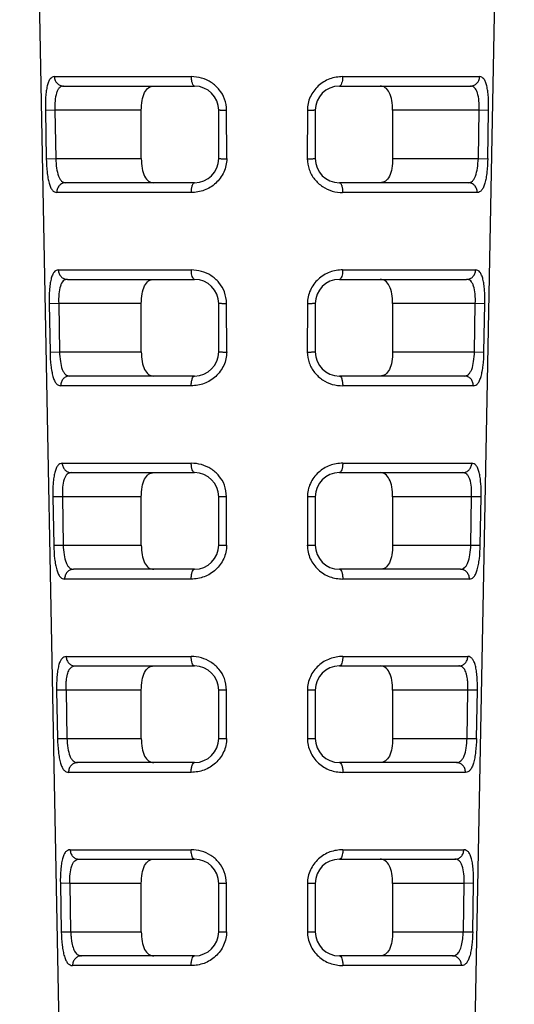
# Model space of a CAD drawing. Header units: millimetres. Extents: x 176 to 472, y 345 to 631.
# Tile 12 of 22: x 348 to 359, y 390 to 410. Entities that reach past the tile are written whole.
import ezdxf

# ---------------------------------------------------------------- set-up
doc = ezdxf.new("R2010")
doc.units = ezdxf.units.MM
doc.header["$LTSCALE"] = 32.67
doc.layers.add('00_COMPONENTS', color=7, linetype='CONTINUOUS')

msp = doc.modelspace()

# ---------------------------------------------------------------- linework, layer by layer
at = {"layer": '00_COMPONENTS', "color": 7}
for p, q in [((348.326, 432.017), (349.216, 385.292)), ((357.685, 385.292), (358.575, 432.017)), ((349.233, 408.811), (351.95, 408.811)), ((354.95, 408.811), (357.668, 408.811)), ((349.057, 408.311), (349.072, 407.311)), ((350.846, 407.311), (350.846, 408.311)), ((352.45, 407.311), (352.45, 408.311)), ((354.45, 408.311), (354.45, 407.311)), ((356.054, 408.311), (356.054, 407.311)), ((357.829, 407.311), (357.843, 408.311)), ((351.95, 406.811), (349.281, 406.811)), ((357.619, 406.811), (354.95, 406.811)), ((349.314, 404.811), (351.95, 404.811)), ((354.95, 404.811), (357.587, 404.811)), ((349.135, 404.311), (349.149, 403.311)), ((350.846, 403.311), (350.846, 404.311)), ((352.45, 403.311), (352.45, 404.311)), ((354.45, 404.311), (354.45, 403.311)), ((356.054, 404.311), (356.054, 403.311)), ((357.751, 403.311), (357.766, 404.311)), ((351.95, 402.811), (349.362, 402.811)), ((357.538, 402.811), (354.95, 402.811)), ((349.395, 400.811), (351.95, 400.811)), ((354.95, 400.811), (357.506, 400.811)), ((349.212, 400.311), (349.227, 399.311)), ((350.846, 399.311), (350.846, 400.311)), ((352.45, 399.311), (352.45, 400.311)), ((354.45, 400.311), (354.45, 399.311)), ((356.054, 400.311), (356.054, 399.311)), ((357.674, 399.311), (357.688, 400.311)), ((351.95, 398.811), (349.444, 398.811)), ((357.457, 398.811), (354.95, 398.811)), ((349.476, 396.811), (351.95, 396.811)), ((354.95, 396.811), (357.424, 396.811)), ((349.29, 396.311), (349.305, 395.311)), ((350.846, 395.311), (350.846, 396.311)), ((352.45, 395.311), (352.45, 396.311)), ((354.45, 396.311), (354.45, 395.311)), ((356.054, 396.311), (356.054, 395.311)), ((357.596, 395.311), (357.611, 396.311)), ((351.95, 394.811), (349.525, 394.811)), ((357.375, 394.811), (354.95, 394.811)), ((349.558, 392.811), (351.95, 392.811)), ((354.95, 392.811), (357.343, 392.811)), ((349.368, 392.311), (349.382, 391.311)), ((350.846, 391.311), (350.846, 392.311)), ((352.45, 391.311), (352.45, 392.311)), ((354.45, 392.311), (354.45, 391.311)), ((356.054, 392.311), (356.054, 391.311)), ((357.519, 391.311), (357.533, 392.311)), ((351.95, 390.811), (349.607, 390.811)), ((357.293, 390.811), (354.95, 390.811))]:
    msp.add_line(p, q, dxfattribs=at)
at = {"layer": '00_COMPONENTS', "color": 4}
for p, q in [((349.045, 409.008), (351.883, 409.008)), ((355.017, 409.008), (357.856, 409.008)), ((349.057, 408.312), (348.858, 408.308)), ((348.858, 408.308), (348.878, 407.308)), ((350.846, 408.311), (349.057, 408.311)), ((352.615, 407.308), (352.614, 408.308)), ((354.287, 408.308), (354.285, 407.308)), ((357.843, 408.311), (356.054, 408.311)), ((358.042, 408.308), (357.843, 408.312)), ((358.023, 407.308), (358.042, 408.308)), ((348.878, 407.308), (349.072, 407.311)), ((349.072, 407.311), (350.846, 407.311)), ((356.054, 407.311), (357.829, 407.311)), ((357.829, 407.311), (358.023, 407.308)), ((351.883, 406.608), (349.094, 406.608)), ((357.807, 406.608), (355.018, 406.608)), ((349.126, 405.008), (351.882, 405.008)), ((355.018, 405.008), (357.775, 405.008)), ((349.135, 404.312), (348.936, 404.308)), ((348.936, 404.308), (348.955, 403.308)), ((350.846, 404.311), (349.135, 404.311)), ((352.615, 403.308), (352.613, 404.308)), ((354.288, 404.308), (354.286, 403.308)), ((357.766, 404.311), (356.054, 404.311)), ((357.965, 404.308), (357.766, 404.312)), ((357.945, 403.308), (357.965, 404.308)), ((348.955, 403.308), (349.149, 403.311)), ((349.149, 403.311), (350.846, 403.311)), ((356.054, 403.311), (357.751, 403.311)), ((357.751, 403.311), (357.945, 403.308)), ((351.882, 402.608), (349.175, 402.608)), ((357.726, 402.608), (355.019, 402.608)), ((349.208, 401.008), (351.881, 401.008)), ((355.02, 401.008), (357.693, 401.008)), ((349.212, 400.312), (349.014, 400.308)), ((349.014, 400.308), (349.033, 399.308)), ((350.846, 400.311), (349.212, 400.311)), ((352.614, 399.308), (352.612, 400.308)), ((354.288, 400.308), (354.287, 399.308)), ((357.688, 400.311), (356.054, 400.311)), ((357.887, 400.308), (357.688, 400.312)), ((357.868, 399.308), (357.887, 400.308)), ((349.033, 399.308), (349.227, 399.311)), ((349.227, 399.311), (350.846, 399.311)), ((356.054, 399.311), (357.674, 399.311)), ((357.674, 399.311), (357.868, 399.308)), ((351.88, 398.608), (349.257, 398.608)), ((357.644, 398.608), (355.02, 398.608)), ((349.29, 397.008), (351.88, 397.008)), ((355.021, 397.008), (357.611, 397.008)), ((349.29, 396.312), (349.092, 396.308)), ((349.092, 396.308), (349.111, 395.308)), ((350.846, 396.311), (349.29, 396.311)), ((352.613, 395.308), (352.612, 396.308)), ((354.289, 396.308), (354.287, 395.308)), ((357.611, 396.311), (356.054, 396.311)), ((357.809, 396.308), (357.611, 396.312)), ((357.79, 395.308), (357.809, 396.308)), ((349.111, 395.308), (349.305, 395.311)), ((349.305, 395.311), (350.846, 395.311)), ((356.054, 395.311), (357.596, 395.311)), ((357.596, 395.311), (357.79, 395.308)), ((351.879, 394.608), (349.339, 394.608)), ((357.562, 394.608), (355.022, 394.608)), ((349.372, 393.008), (351.879, 393.008)), ((355.022, 393.008), (357.529, 393.008)), ((349.368, 392.312), (349.169, 392.308)), ((349.169, 392.308), (349.189, 391.308)), ((350.846, 392.311), (349.368, 392.311)), ((352.613, 391.308), (352.611, 392.308)), ((354.29, 392.308), (354.288, 391.308)), ((357.533, 392.311), (356.054, 392.311)), ((357.731, 392.308), (357.533, 392.312)), ((357.712, 391.308), (357.731, 392.308)), ((349.189, 391.308), (349.382, 391.311)), ((349.382, 391.311), (350.846, 391.311)), ((356.054, 391.311), (357.519, 391.311)), ((357.519, 391.311), (357.712, 391.308)), ((351.878, 390.608), (349.422, 390.608)), ((357.479, 390.608), (355.023, 390.608))]:
    msp.add_line(p, q, dxfattribs=at)
at = {"layer": '00_COMPONENTS', "color": 7}
for centre, start, end in [((351.95, 408.311), 0, 90), ((354.95, 408.311), 90, 180), ((351.95, 407.311), 270, 360), ((354.95, 407.311), 180, 270), ((351.95, 404.311), 0, 90), ((354.95, 404.311), 90, 180), ((351.95, 403.311), 270, 360), ((354.95, 403.311), 180, 270), ((351.95, 400.311), 0, 90), ((354.95, 400.311), 90, 180), ((351.95, 399.311), 270, 360), ((354.95, 399.311), 180, 270), ((351.95, 396.311), 0, 90), ((354.95, 396.311), 90, 180), ((351.95, 395.311), 270, 360), ((354.95, 395.311), 180, 270), ((351.95, 392.311), 0, 90), ((354.95, 392.311), 90, 180), ((351.95, 391.311), 270, 360), ((354.95, 391.311), 180, 270)]:
    msp.add_arc(centre, 0.5, start, end, dxfattribs=at)
at = {"layer": '00_COMPONENTS', "color": 4}
for points, knots in [([(349.045, 409.008), (349.029, 409.004), (348.996, 408.996), (348.951, 408.958), (348.919, 408.894), (348.894, 408.809), (348.875, 408.705), (348.858, 408.536), (348.858, 408.403), (348.859, 408.31)], [0, 0, 0, 0, 0.063143, 0.131509, 0.222059, 0.337956, 0.477102, 0.637357, 1, 1, 1, 1]), ([(349.045, 409.008), (349.045, 408.981), (349.056, 408.93), (349.097, 408.866), (349.158, 408.822), (349.207, 408.811), (349.233, 408.811)], [0, 0, 0, 0, 0.268466, 0.510024, 0.746243, 1, 1, 1, 1]), ([(351.95, 408.811), (351.94, 408.811), (351.917, 408.831), (351.901, 408.873), (351.887, 408.934), (351.884, 408.981), (351.883, 409.008)], [0, 0, 0, 0, 0.142253, 0.352936, 0.637963, 1, 1, 1, 1]), ([(352.573, 408.542), (352.548, 408.612), (352.469, 408.743), (352.304, 408.895), (352.1, 408.988), (351.955, 409.003), (351.883, 409.008)], [0, 0, 0, 0, 0.254944, 0.507594, 0.755967, 1, 1, 1, 1]), ([(355.017, 409.008), (354.927, 409.003), (354.742, 408.978), (354.5, 408.826), (354.33, 408.596), (354.284, 408.405), (354.287, 408.31)], [0, 0, 0, 0, 0.243631, 0.492871, 0.74591, 1, 1, 1, 1]), ([(355.017, 409.008), (355.017, 408.981), (355.014, 408.934), (355, 408.873), (354.983, 408.831), (354.961, 408.811), (354.95, 408.811)], [0, 0, 0, 0, 0.362038, 0.647065, 0.857748, 1, 1, 1, 1]), ([(357.668, 408.811), (357.693, 408.811), (357.743, 408.822), (357.803, 408.866), (357.845, 408.93), (357.856, 408.981), (357.856, 409.008)], [0, 0, 0, 0, 0.253757, 0.489975, 0.731533, 1, 1, 1, 1]), ([(358.042, 408.31), (358.043, 408.403), (358.043, 408.537), (358.025, 408.705), (358.007, 408.81), (357.981, 408.894), (357.95, 408.958), (357.905, 408.996), (357.872, 409.005), (357.856, 409.008)], [0, 0, 0, 0, 0.362623, 0.5229, 0.662131, 0.777717, 0.868154, 0.937021, 1, 1, 1, 1]), ([(349.233, 408.811), (349.218, 408.811), (349.187, 408.806), (349.146, 408.778), (349.113, 408.731), (349.077, 408.642), (349.055, 408.499), (349.054, 408.377), (349.057, 408.311)], [0, 0, 0, 0, 0.077671, 0.158393, 0.25271, 0.366817, 0.656379, 1, 1, 1, 1]), ([(357.843, 408.311), (357.847, 408.377), (357.846, 408.499), (357.823, 408.642), (357.787, 408.731), (357.755, 408.778), (357.714, 408.806), (357.683, 408.811), (357.668, 408.811)], [0, 0, 0, 0, 0.34361, 0.633171, 0.747255, 0.841531, 0.922268, 1, 1, 1, 1]), ([(352.614, 408.308), (352.591, 408.308), (352.56, 408.308), (352.521, 408.308), (352.498, 408.309), (352.48, 408.31), (352.463, 408.31), (352.458, 408.311), (352.45, 408.311), (352.45, 408.312)], [0, 0, 0, 0, 0.408493, 0.574255, 0.711569, 0.829596, 0.922201, 0.980994, 1, 1, 1, 1]), ([(354.45, 408.312), (354.451, 408.311), (354.443, 408.311), (354.437, 408.31), (354.421, 408.31), (354.402, 408.309), (354.379, 408.308), (354.341, 408.308), (354.309, 408.308), (354.287, 408.308)], [0, 0, 0, 0, 0.019008, 0.077803, 0.170407, 0.288432, 0.425745, 0.59151, 1, 1, 1, 1]), ([(348.877, 407.31), (348.88, 407.216), (348.887, 407.082), (348.91, 406.912), (348.933, 406.807), (348.962, 406.722), (348.997, 406.658), (349.043, 406.619), (349.077, 406.61), (349.094, 406.608)], [0, 0, 0, 0, 0.359602, 0.519707, 0.658512, 0.774364, 0.866051, 0.936362, 1, 1, 1, 1]), ([(349.072, 407.311), (349.075, 407.245), (349.086, 407.123), (349.115, 406.98), (349.156, 406.891), (349.192, 406.845), (349.234, 406.817), (349.266, 406.811), (349.281, 406.811)], [0, 0, 0, 0, 0.34088, 0.628986, 0.743613, 0.839378, 0.9216, 1, 1, 1, 1]), ([(352.616, 407.31), (352.617, 407.215), (352.573, 407.023), (352.402, 406.79), (352.159, 406.639), (351.974, 406.611), (351.883, 406.608)], [0, 0, 0, 0, 0.254736, 0.507765, 0.756499, 1, 1, 1, 1]), ([(352.45, 407.311), (352.451, 407.31), (352.457, 407.311), (352.466, 407.309), (352.481, 407.31), (352.5, 407.309), (352.524, 407.308), (352.562, 407.308), (352.593, 407.308), (352.615, 407.308)], [0, 0, 0, 0, 0.023728, 0.085864, 0.180284, 0.298755, 0.435187, 0.59869, 1, 1, 1, 1]), ([(354.285, 407.308), (354.308, 407.308), (354.339, 407.308), (354.377, 407.308), (354.4, 407.309), (354.419, 407.31), (354.435, 407.309), (354.444, 407.311), (354.45, 407.31), (354.45, 407.311)], [0, 0, 0, 0, 0.401306, 0.564813, 0.701244, 0.819712, 0.914132, 0.976271, 1, 1, 1, 1]), ([(357.619, 406.811), (357.635, 406.811), (357.666, 406.817), (357.709, 406.845), (357.744, 406.891), (357.786, 406.98), (357.814, 407.123), (357.826, 407.245), (357.829, 407.311)], [0, 0, 0, 0, 0.078399, 0.160613, 0.25639, 0.371028, 0.659135, 1, 1, 1, 1]), ([(358.023, 407.31), (358.022, 407.217), (358.014, 407.082), (357.99, 406.913), (357.968, 406.807), (357.939, 406.722), (357.904, 406.658), (357.858, 406.618), (357.824, 406.609), (357.807, 406.608)], [0, 0, 0, 0, 0.359011, 0.518829, 0.658752, 0.774876, 0.865933, 0.936561, 1, 1, 1, 1]), ([(354.325, 407.082), (354.35, 407.01), (354.426, 406.876), (354.595, 406.723), (354.798, 406.627), (354.945, 406.611), (355.018, 406.608)], [0, 0, 0, 0, 0.254952, 0.507474, 0.755666, 1, 1, 1, 1]), ([(349.281, 406.811), (349.255, 406.811), (349.205, 406.8), (349.143, 406.754), (349.102, 406.688), (349.093, 406.635), (349.094, 406.608)], [0, 0, 0, 0, 0.253711, 0.489623, 0.731097, 1, 1, 1, 1]), ([(351.883, 406.608), (351.883, 406.635), (351.886, 406.683), (351.897, 406.739), (351.911, 406.775), (351.923, 406.797), (351.94, 406.811), (351.95, 406.811)], [0, 0, 0, 0, 0.360129, 0.645256, 0.758254, 0.857429, 1, 1, 1, 1]), ([(354.95, 406.811), (354.961, 406.811), (354.977, 406.797), (354.99, 406.775), (355.004, 406.739), (355.015, 406.683), (355.018, 406.635), (355.018, 406.608)], [0, 0, 0, 0, 0.142571, 0.241746, 0.354745, 0.639871, 1, 1, 1, 1]), ([(357.807, 406.608), (357.808, 406.635), (357.798, 406.688), (357.757, 406.754), (357.696, 406.8), (357.645, 406.811), (357.619, 406.811)], [0, 0, 0, 0, 0.268903, 0.510377, 0.746289, 1, 1, 1, 1]), ([(349.126, 405.008), (349.11, 405.005), (349.076, 404.997), (349.031, 404.958), (348.998, 404.895), (348.973, 404.81), (348.954, 404.705), (348.936, 404.537), (348.934, 404.403), (348.936, 404.311)], [0, 0, 0, 0, 0.063772, 0.133364, 0.22372, 0.339522, 0.479095, 0.639129, 1, 1, 1, 1]), ([(349.126, 405.008), (349.127, 404.981), (349.137, 404.93), (349.179, 404.866), (349.239, 404.822), (349.288, 404.811), (349.314, 404.811)], [0, 0, 0, 0, 0.268738, 0.510397, 0.746518, 1, 1, 1, 1]), ([(351.95, 404.811), (351.94, 404.811), (351.917, 404.831), (351.9, 404.873), (351.886, 404.934), (351.883, 404.981), (351.882, 405.008)], [0, 0, 0, 0, 0.143636, 0.354455, 0.638941, 1, 1, 1, 1]), ([(352.568, 404.553), (352.542, 404.623), (352.462, 404.75), (352.297, 404.898), (352.096, 404.988), (351.953, 405.003), (351.882, 405.008)], [0, 0, 0, 0, 0.255138, 0.507855, 0.756111, 1, 1, 1, 1]), ([(355.018, 405.008), (354.928, 405.003), (354.743, 404.978), (354.501, 404.827), (354.331, 404.596), (354.285, 404.405), (354.288, 404.31)], [0, 0, 0, 0, 0.243386, 0.492589, 0.745737, 1, 1, 1, 1]), ([(355.018, 405.008), (355.018, 404.981), (355.015, 404.934), (355.001, 404.873), (354.984, 404.831), (354.961, 404.811), (354.95, 404.811)], [0, 0, 0, 0, 0.361059, 0.645544, 0.856364, 1, 1, 1, 1]), ([(357.587, 404.811), (357.612, 404.811), (357.662, 404.822), (357.722, 404.866), (357.763, 404.93), (357.774, 404.981), (357.775, 405.008)], [0, 0, 0, 0, 0.253482, 0.489603, 0.731262, 1, 1, 1, 1]), ([(357.965, 404.31), (357.965, 404.403), (357.965, 404.537), (357.947, 404.705), (357.928, 404.81), (357.902, 404.894), (357.87, 404.958), (357.825, 404.996), (357.791, 405.005), (357.775, 405.008)], [0, 0, 0, 0, 0.361997, 0.521935, 0.660875, 0.77628, 0.866761, 0.936124, 1, 1, 1, 1]), ([(349.314, 404.811), (349.299, 404.811), (349.267, 404.806), (349.225, 404.778), (349.192, 404.732), (349.156, 404.643), (349.133, 404.499), (349.131, 404.377), (349.135, 404.311)], [0, 0, 0, 0, 0.078718, 0.16009, 0.254533, 0.368456, 0.657265, 1, 1, 1, 1]), ([(357.766, 404.311), (357.769, 404.377), (357.768, 404.499), (357.745, 404.643), (357.708, 404.732), (357.675, 404.778), (357.633, 404.806), (357.602, 404.811), (357.587, 404.811)], [0, 0, 0, 0, 0.342757, 0.631549, 0.745466, 0.839915, 0.921293, 1, 1, 1, 1]), ([(352.613, 404.308), (352.591, 404.308), (352.56, 404.308), (352.521, 404.308), (352.498, 404.309), (352.48, 404.31), (352.463, 404.31), (352.458, 404.311), (352.45, 404.311), (352.45, 404.312)], [0, 0, 0, 0, 0.40855, 0.574233, 0.711553, 0.829629, 0.922229, 0.981003, 1, 1, 1, 1]), ([(354.45, 404.312), (354.451, 404.311), (354.443, 404.311), (354.437, 404.31), (354.421, 404.31), (354.403, 404.309), (354.379, 404.308), (354.341, 404.308), (354.31, 404.308), (354.288, 404.308)], [0, 0, 0, 0, 0.018996, 0.077769, 0.17037, 0.288443, 0.425764, 0.59145, 1, 1, 1, 1]), ([(348.955, 403.31), (348.958, 403.216), (348.964, 403.081), (348.988, 402.912), (349.012, 402.807), (349.041, 402.722), (349.077, 402.657), (349.124, 402.619), (349.159, 402.61), (349.175, 402.608)], [0, 0, 0, 0, 0.358944, 0.518712, 0.657216, 0.772898, 0.86465, 0.935459, 1, 1, 1, 1]), ([(349.149, 403.311), (349.152, 403.245), (349.164, 403.123), (349.193, 402.979), (349.235, 402.891), (349.271, 402.845), (349.315, 402.817), (349.347, 402.811), (349.362, 402.811)], [0, 0, 0, 0, 0.340009, 0.627344, 0.741818, 0.837768, 0.920628, 1, 1, 1, 1]), ([(352.615, 403.31), (352.616, 403.215), (352.572, 403.023), (352.401, 402.79), (352.158, 402.638), (351.972, 402.611), (351.882, 402.608)], [0, 0, 0, 0, 0.254922, 0.508057, 0.756748, 1, 1, 1, 1]), ([(352.45, 403.311), (352.451, 403.31), (352.457, 403.311), (352.466, 403.309), (352.481, 403.31), (352.5, 403.309), (352.523, 403.308), (352.562, 403.308), (352.593, 403.308), (352.615, 403.308)], [0, 0, 0, 0, 0.023725, 0.085849, 0.180269, 0.298789, 0.435231, 0.598654, 1, 1, 1, 1]), ([(354.286, 403.308), (354.308, 403.308), (354.339, 403.308), (354.377, 403.308), (354.4, 403.309), (354.419, 403.31), (354.435, 403.309), (354.444, 403.311), (354.45, 403.31), (354.45, 403.311)], [0, 0, 0, 0, 0.401342, 0.564768, 0.701209, 0.819727, 0.914147, 0.976273, 1, 1, 1, 1]), ([(357.538, 402.811), (357.554, 402.811), (357.586, 402.817), (357.629, 402.845), (357.665, 402.891), (357.707, 402.979), (357.736, 403.123), (357.749, 403.245), (357.751, 403.311)], [0, 0, 0, 0, 0.079358, 0.16222, 0.258166, 0.372656, 0.660019, 1, 1, 1, 1]), ([(357.726, 402.608), (357.742, 402.611), (357.777, 402.62), (357.825, 402.657), (357.859, 402.722), (357.889, 402.807), (357.912, 402.912), (357.937, 403.081), (357.943, 403.217), (357.946, 403.31)], [0, 0, 0, 0, 0.064845, 0.134879, 0.226498, 0.342603, 0.481239, 0.64072, 1, 1, 1, 1]), ([(354.326, 403.082), (354.35, 403.011), (354.427, 402.876), (354.595, 402.723), (354.799, 402.627), (354.947, 402.612), (355.019, 402.608)], [0, 0, 0, 0, 0.255134, 0.507769, 0.755867, 1, 1, 1, 1]), ([(349.362, 402.811), (349.337, 402.811), (349.286, 402.8), (349.225, 402.754), (349.184, 402.688), (349.175, 402.635), (349.175, 402.608)], [0, 0, 0, 0, 0.253421, 0.489233, 0.730817, 1, 1, 1, 1]), ([(351.882, 402.608), (351.881, 402.635), (351.884, 402.683), (351.898, 402.747), (351.916, 402.791), (351.939, 402.811), (351.95, 402.811)], [0, 0, 0, 0, 0.359402, 0.644171, 0.855937, 1, 1, 1, 1]), ([(354.95, 402.811), (354.961, 402.811), (354.985, 402.791), (355.002, 402.747), (355.017, 402.683), (355.019, 402.635), (355.019, 402.608)], [0, 0, 0, 0, 0.144063, 0.355829, 0.640598, 1, 1, 1, 1]), ([(357.726, 402.608), (357.726, 402.635), (357.717, 402.688), (357.676, 402.754), (357.615, 402.8), (357.564, 402.811), (357.538, 402.811)], [0, 0, 0, 0, 0.269183, 0.510765, 0.746579, 1, 1, 1, 1]), ([(349.208, 401.008), (349.191, 401.005), (349.157, 400.997), (349.111, 400.959), (349.078, 400.895), (349.051, 400.81), (349.032, 400.705), (349.014, 400.537), (349.011, 400.403), (349.014, 400.311)], [0, 0, 0, 0, 0.064693, 0.134822, 0.225254, 0.340853, 0.480086, 0.639777, 1, 1, 1, 1]), ([(349.208, 401.008), (349.208, 400.981), (349.219, 400.93), (349.26, 400.866), (349.32, 400.822), (349.37, 400.811), (349.395, 400.811)], [0, 0, 0, 0, 0.269024, 0.51079, 0.746808, 1, 1, 1, 1]), ([(351.95, 400.811), (351.94, 400.811), (351.917, 400.83), (351.899, 400.873), (351.885, 400.934), (351.881, 400.981), (351.881, 401.008)], [0, 0, 0, 0, 0.145065, 0.356031, 0.639956, 1, 1, 1, 1]), ([(352.568, 400.553), (352.542, 400.622), (352.462, 400.75), (352.296, 400.898), (352.095, 400.988), (351.952, 401.003), (351.881, 401.008)], [0, 0, 0, 0, 0.255336, 0.508153, 0.756346, 1, 1, 1, 1]), ([(355.02, 401.008), (354.929, 401.003), (354.744, 400.978), (354.502, 400.827), (354.331, 400.596), (354.285, 400.405), (354.289, 400.31)], [0, 0, 0, 0, 0.243128, 0.49229, 0.745553, 1, 1, 1, 1]), ([(355.02, 401.008), (355.019, 400.981), (355.016, 400.934), (355.002, 400.873), (354.984, 400.83), (354.961, 400.811), (354.95, 400.811)], [0, 0, 0, 0, 0.360044, 0.643969, 0.854935, 1, 1, 1, 1]), ([(357.506, 400.811), (357.531, 400.811), (357.58, 400.822), (357.64, 400.866), (357.682, 400.93), (357.692, 400.981), (357.693, 401.008)], [0, 0, 0, 0, 0.253192, 0.489211, 0.730976, 1, 1, 1, 1]), ([(357.887, 400.311), (357.889, 400.403), (357.886, 400.537), (357.869, 400.706), (357.85, 400.81), (357.823, 400.895), (357.789, 400.958), (357.744, 400.997), (357.709, 401.006), (357.693, 401.008)], [0, 0, 0, 0, 0.360456, 0.520427, 0.659261, 0.774264, 0.864726, 0.935418, 1, 1, 1, 1]), ([(349.395, 400.811), (349.38, 400.811), (349.348, 400.806), (349.305, 400.778), (349.271, 400.732), (349.234, 400.643), (349.21, 400.5), (349.209, 400.378), (349.212, 400.311)], [0, 0, 0, 0, 0.079718, 0.161754, 0.256381, 0.370133, 0.658148, 1, 1, 1, 1]), ([(357.688, 400.311), (357.692, 400.378), (357.69, 400.5), (357.667, 400.643), (357.629, 400.732), (357.595, 400.778), (357.553, 400.806), (357.521, 400.811), (357.506, 400.811)], [0, 0, 0, 0, 0.341938, 0.629902, 0.74365, 0.838336, 0.920393, 1, 1, 1, 1]), ([(352.612, 400.308), (352.59, 400.308), (352.559, 400.308), (352.521, 400.308), (352.498, 400.309), (352.48, 400.31), (352.463, 400.31), (352.458, 400.311), (352.45, 400.311), (352.45, 400.312)], [0, 0, 0, 0, 0.408611, 0.574211, 0.711541, 0.829668, 0.922264, 0.981016, 1, 1, 1, 1]), ([(354.45, 400.312), (354.451, 400.311), (354.443, 400.311), (354.437, 400.31), (354.421, 400.31), (354.403, 400.309), (354.38, 400.308), (354.341, 400.308), (354.31, 400.308), (354.288, 400.308)], [0, 0, 0, 0, 0.018983, 0.077734, 0.17033, 0.288455, 0.425785, 0.591389, 1, 1, 1, 1]), ([(349.033, 399.31), (349.035, 399.216), (349.042, 399.081), (349.066, 398.912), (349.09, 398.806), (349.121, 398.721), (349.157, 398.657), (349.205, 398.619), (349.24, 398.61), (349.257, 398.608)], [0, 0, 0, 0, 0.358257, 0.517676, 0.655865, 0.771373, 0.863196, 0.934526, 1, 1, 1, 1]), ([(349.227, 399.311), (349.23, 399.245), (349.242, 399.123), (349.272, 398.979), (349.314, 398.89), (349.351, 398.845), (349.395, 398.817), (349.428, 398.811), (349.444, 398.811)], [0, 0, 0, 0, 0.339108, 0.625647, 0.739965, 0.836112, 0.919633, 1, 1, 1, 1]), ([(352.614, 399.31), (352.615, 399.215), (352.571, 399.023), (352.4, 398.789), (352.157, 398.638), (351.971, 398.611), (351.88, 398.608)], [0, 0, 0, 0, 0.255119, 0.508365, 0.757012, 1, 1, 1, 1]), ([(352.45, 399.311), (352.451, 399.31), (352.457, 399.311), (352.466, 399.309), (352.481, 399.31), (352.5, 399.309), (352.523, 399.308), (352.561, 399.308), (352.592, 399.308), (352.614, 399.308)], [0, 0, 0, 0, 0.023723, 0.085833, 0.180254, 0.298826, 0.43528, 0.598619, 1, 1, 1, 1]), ([(354.286, 399.31), (354.289, 399.262), (354.299, 399.166), (354.341, 399.028), (354.416, 398.905), (354.542, 398.765), (354.744, 398.636), (354.93, 398.614), (355.02, 398.608)], [0, 0, 0, 0, 0.128378, 0.255868, 0.383184, 0.509668, 0.757547, 1, 1, 1, 1]), ([(354.287, 399.308), (354.309, 399.308), (354.339, 399.308), (354.378, 399.308), (354.401, 399.309), (354.419, 399.31), (354.435, 399.309), (354.444, 399.311), (354.45, 399.31), (354.45, 399.311)], [0, 0, 0, 0, 0.40138, 0.564722, 0.701177, 0.819747, 0.914168, 0.976278, 1, 1, 1, 1]), ([(357.457, 398.811), (357.473, 398.811), (357.505, 398.817), (357.549, 398.845), (357.586, 398.89), (357.629, 398.979), (357.659, 399.123), (357.671, 399.245), (357.674, 399.311)], [0, 0, 0, 0, 0.080353, 0.163876, 0.26002, 0.374354, 0.660921, 1, 1, 1, 1]), ([(357.644, 398.608), (357.661, 398.611), (357.696, 398.619), (357.744, 398.657), (357.78, 398.721), (357.81, 398.806), (357.834, 398.912), (357.859, 399.081), (357.865, 399.216), (357.868, 399.31)], [0, 0, 0, 0, 0.065763, 0.13635, 0.22804, 0.343958, 0.482279, 0.641409, 1, 1, 1, 1]), ([(349.444, 398.811), (349.418, 398.811), (349.368, 398.8), (349.307, 398.754), (349.266, 398.688), (349.257, 398.635), (349.257, 398.608)], [0, 0, 0, 0, 0.253114, 0.488821, 0.73052, 1, 1, 1, 1]), ([(351.88, 398.608), (351.88, 398.635), (351.883, 398.683), (351.897, 398.747), (351.915, 398.792), (351.939, 398.811), (351.95, 398.811)], [0, 0, 0, 0, 0.358393, 0.642593, 0.854495, 1, 1, 1, 1]), ([(354.95, 398.811), (354.961, 398.811), (354.985, 398.792), (355.003, 398.747), (355.018, 398.683), (355.02, 398.635), (355.02, 398.608)], [0, 0, 0, 0, 0.145505, 0.357409, 0.641608, 1, 1, 1, 1]), ([(357.644, 398.608), (357.644, 398.635), (357.635, 398.688), (357.594, 398.754), (357.533, 398.8), (357.483, 398.811), (357.457, 398.811)], [0, 0, 0, 0, 0.269479, 0.511178, 0.746886, 1, 1, 1, 1]), ([(349.29, 397.008), (349.273, 397.005), (349.238, 396.997), (349.191, 396.959), (349.157, 396.895), (349.13, 396.811), (349.11, 396.706), (349.092, 396.537), (349.089, 396.403), (349.092, 396.311)], [0, 0, 0, 0, 0.065644, 0.136335, 0.226849, 0.34224, 0.48112, 0.640454, 1, 1, 1, 1]), ([(349.29, 397.008), (349.29, 396.981), (349.301, 396.93), (349.342, 396.866), (349.402, 396.822), (349.451, 396.811), (349.476, 396.811)], [0, 0, 0, 0, 0.269328, 0.511207, 0.747116, 1, 1, 1, 1]), ([(351.95, 396.811), (351.94, 396.811), (351.916, 396.83), (351.898, 396.873), (351.883, 396.934), (351.88, 396.981), (351.88, 397.008)], [0, 0, 0, 0, 0.146542, 0.357665, 0.641009, 1, 1, 1, 1]), ([(352.567, 396.553), (352.541, 396.622), (352.461, 396.75), (352.295, 396.898), (352.094, 396.988), (351.95, 397.003), (351.88, 397.008)], [0, 0, 0, 0, 0.255546, 0.508469, 0.756594, 1, 1, 1, 1]), ([(355.021, 397.008), (354.931, 397.004), (354.746, 396.977), (354.503, 396.828), (354.332, 396.597), (354.286, 396.405), (354.289, 396.311)], [0, 0, 0, 0, 0.242785, 0.492011, 0.745238, 1, 1, 1, 1]), ([(355.021, 397.008), (355.021, 396.981), (355.017, 396.934), (355.003, 396.873), (354.985, 396.83), (354.961, 396.811), (354.95, 396.811)], [0, 0, 0, 0, 0.35899, 0.642334, 0.853458, 1, 1, 1, 1]), ([(357.424, 396.811), (357.449, 396.811), (357.499, 396.822), (357.559, 396.866), (357.6, 396.93), (357.61, 396.981), (357.611, 397.008)], [0, 0, 0, 0, 0.252884, 0.488794, 0.730673, 1, 1, 1, 1]), ([(357.809, 396.311), (357.811, 396.403), (357.808, 396.537), (357.791, 396.706), (357.771, 396.811), (357.744, 396.895), (357.709, 396.959), (357.663, 396.997), (357.628, 397.006), (357.611, 397.008)], [0, 0, 0, 0, 0.35977, 0.519376, 0.657885, 0.772692, 0.863226, 0.934463, 1, 1, 1, 1]), ([(349.29, 396.311), (349.288, 396.345), (349.287, 396.412), (349.293, 396.521), (349.311, 396.63), (349.345, 396.73), (349.402, 396.797), (349.453, 396.811), (349.476, 396.811)], [0, 0, 0, 0, 0.174279, 0.341632, 0.564708, 0.742983, 0.879604, 1, 1, 1, 1]), ([(357.611, 396.311), (357.612, 396.345), (357.613, 396.412), (357.608, 396.521), (357.59, 396.631), (357.555, 396.73), (357.499, 396.797), (357.448, 396.811), (357.424, 396.811)], [0, 0, 0, 0, 0.174095, 0.341717, 0.56487, 0.74302, 0.879635, 1, 1, 1, 1]), ([(352.612, 396.308), (352.59, 396.308), (352.559, 396.308), (352.521, 396.309), (352.498, 396.309), (352.48, 396.31), (352.463, 396.31), (352.458, 396.311), (352.45, 396.311), (352.45, 396.312)], [0, 0, 0, 0, 0.408671, 0.574186, 0.711528, 0.829708, 0.9223, 0.98103, 1, 1, 1, 1]), ([(354.45, 396.312), (354.451, 396.311), (354.443, 396.311), (354.437, 396.31), (354.421, 396.31), (354.403, 396.309), (354.38, 396.309), (354.342, 396.308), (354.311, 396.308), (354.289, 396.308)], [0, 0, 0, 0, 0.018968, 0.077696, 0.170288, 0.288467, 0.42581, 0.591329, 1, 1, 1, 1]), ([(349.111, 395.31), (349.113, 395.216), (349.12, 395.081), (349.145, 394.911), (349.169, 394.806), (349.2, 394.721), (349.237, 394.657), (349.286, 394.619), (349.322, 394.61), (349.339, 394.608)], [0, 0, 0, 0, 0.35754, 0.516594, 0.654458, 0.769786, 0.861686, 0.933563, 1, 1, 1, 1]), ([(349.305, 395.311), (349.307, 395.245), (349.32, 395.122), (349.35, 394.978), (349.394, 394.89), (349.431, 394.845), (349.476, 394.817), (349.509, 394.811), (349.525, 394.811)], [0, 0, 0, 0, 0.338177, 0.623891, 0.738052, 0.834408, 0.918614, 1, 1, 1, 1]), ([(352.614, 395.31), (352.615, 395.215), (352.57, 395.022), (352.399, 394.789), (352.155, 394.638), (351.97, 394.611), (351.879, 394.608)], [0, 0, 0, 0, 0.255327, 0.508693, 0.757292, 1, 1, 1, 1]), ([(352.45, 395.311), (352.451, 395.31), (352.457, 395.311), (352.466, 395.309), (352.481, 395.31), (352.5, 395.309), (352.523, 395.308), (352.561, 395.308), (352.591, 395.308), (352.613, 395.308)], [0, 0, 0, 0, 0.02372, 0.085817, 0.180239, 0.298864, 0.435333, 0.598585, 1, 1, 1, 1]), ([(354.287, 395.308), (354.309, 395.308), (354.34, 395.308), (354.378, 395.308), (354.401, 395.309), (354.42, 395.31), (354.435, 395.309), (354.444, 395.311), (354.45, 395.31), (354.45, 395.311)], [0, 0, 0, 0, 0.401428, 0.564686, 0.701158, 0.819782, 0.914202, 0.976292, 1, 1, 1, 1]), ([(354.287, 395.31), (354.287, 395.215), (354.33, 395.023), (354.502, 394.789), (354.745, 394.639), (354.931, 394.612), (355.022, 394.608)], [0, 0, 0, 0, 0.255427, 0.508465, 0.757224, 1, 1, 1, 1]), ([(357.375, 394.811), (357.391, 394.811), (357.424, 394.817), (357.469, 394.845), (357.507, 394.89), (357.551, 394.978), (357.581, 395.122), (357.593, 395.245), (357.596, 395.311)], [0, 0, 0, 0, 0.081386, 0.165582, 0.261953, 0.376125, 0.661841, 1, 1, 1, 1]), ([(357.79, 395.31), (357.789, 395.217), (357.781, 395.082), (357.756, 394.912), (357.732, 394.806), (357.701, 394.721), (357.663, 394.657), (357.615, 394.618), (357.579, 394.609), (357.562, 394.608)], [0, 0, 0, 0, 0.356963, 0.515746, 0.654713, 0.770255, 0.861558, 0.933769, 1, 1, 1, 1]), ([(349.525, 394.811), (349.5, 394.811), (349.449, 394.8), (349.389, 394.754), (349.348, 394.688), (349.339, 394.635), (349.339, 394.608)], [0, 0, 0, 0, 0.252788, 0.488384, 0.730206, 1, 1, 1, 1]), ([(351.879, 394.608), (351.879, 394.635), (351.882, 394.683), (351.896, 394.747), (351.915, 394.792), (351.939, 394.811), (351.95, 394.811)], [0, 0, 0, 0, 0.357345, 0.640956, 0.853004, 1, 1, 1, 1]), ([(354.95, 394.811), (354.961, 394.811), (354.986, 394.792), (355.004, 394.747), (355.019, 394.683), (355.022, 394.635), (355.022, 394.608)], [0, 0, 0, 0, 0.146996, 0.359045, 0.642656, 1, 1, 1, 1]), ([(357.562, 394.608), (357.562, 394.635), (357.553, 394.688), (357.512, 394.754), (357.451, 394.8), (357.401, 394.811), (357.375, 394.811)], [0, 0, 0, 0, 0.269794, 0.511616, 0.747212, 1, 1, 1, 1]), ([(349.372, 393.008), (349.355, 393.005), (349.32, 392.997), (349.272, 392.959), (349.237, 392.896), (349.209, 392.811), (349.189, 392.706), (349.17, 392.537), (349.167, 392.403), (349.169, 392.311)], [0, 0, 0, 0, 0.066623, 0.137894, 0.22846, 0.343637, 0.482222, 0.641181, 1, 1, 1, 1]), ([(349.372, 393.008), (349.373, 392.981), (349.383, 392.93), (349.424, 392.866), (349.484, 392.822), (349.533, 392.811), (349.558, 392.811)], [0, 0, 0, 0, 0.269649, 0.511649, 0.747443, 1, 1, 1, 1]), ([(351.95, 392.811), (351.939, 392.811), (351.916, 392.83), (351.897, 392.873), (351.882, 392.934), (351.879, 392.981), (351.879, 393.008)], [0, 0, 0, 0, 0.148068, 0.359358, 0.642103, 1, 1, 1, 1]), ([(352.566, 392.552), (352.54, 392.622), (352.46, 392.75), (352.294, 392.899), (352.093, 392.988), (351.949, 393.003), (351.879, 393.008)], [0, 0, 0, 0, 0.255769, 0.508804, 0.756857, 1, 1, 1, 1]), ([(355.022, 393.008), (354.932, 393.004), (354.747, 392.977), (354.504, 392.828), (354.333, 392.597), (354.287, 392.405), (354.29, 392.311)], [0, 0, 0, 0, 0.2425, 0.49168, 0.745035, 1, 1, 1, 1]), ([(355.022, 393.008), (355.022, 392.981), (355.019, 392.934), (355.004, 392.873), (354.985, 392.83), (354.961, 392.811), (354.95, 392.811)], [0, 0, 0, 0, 0.357896, 0.640641, 0.851932, 1, 1, 1, 1]), ([(357.343, 392.811), (357.368, 392.811), (357.417, 392.822), (357.477, 392.866), (357.518, 392.93), (357.528, 392.981), (357.529, 393.008)], [0, 0, 0, 0, 0.252557, 0.488351, 0.730351, 1, 1, 1, 1]), ([(357.731, 392.31), (357.732, 392.403), (357.731, 392.538), (357.712, 392.707), (357.692, 392.811), (357.664, 392.896), (357.629, 392.959), (357.581, 392.997), (357.546, 393.005), (357.529, 393.008)], [0, 0, 0, 0, 0.359929, 0.51878, 0.65677, 0.77159, 0.862247, 0.933258, 1, 1, 1, 1]), ([(349.368, 392.311), (349.364, 392.378), (349.366, 392.5), (349.391, 392.644), (349.43, 392.733), (349.465, 392.779), (349.51, 392.806), (349.542, 392.811), (349.558, 392.811)], [0, 0, 0, 0, 0.339984, 0.626251, 0.739746, 0.834804, 0.918267, 1, 1, 1, 1]), ([(357.533, 392.311), (357.537, 392.378), (357.535, 392.5), (357.51, 392.644), (357.471, 392.733), (357.435, 392.779), (357.391, 392.806), (357.358, 392.811), (357.343, 392.811)], [0, 0, 0, 0, 0.339963, 0.626224, 0.739716, 0.834782, 0.91825, 1, 1, 1, 1]), ([(352.611, 392.308), (352.589, 392.308), (352.558, 392.308), (352.52, 392.309), (352.497, 392.309), (352.48, 392.31), (352.463, 392.31), (352.458, 392.311), (352.45, 392.311), (352.45, 392.312)], [0, 0, 0, 0, 0.408731, 0.574157, 0.711515, 0.829749, 0.922337, 0.981043, 1, 1, 1, 1]), ([(354.45, 392.312), (354.451, 392.311), (354.443, 392.311), (354.437, 392.31), (354.421, 392.31), (354.403, 392.309), (354.38, 392.309), (354.342, 392.308), (354.312, 392.308), (354.29, 392.308)], [0, 0, 0, 0, 0.018954, 0.077659, 0.170247, 0.28848, 0.425839, 0.591268, 1, 1, 1, 1]), ([(349.188, 391.31), (349.191, 391.216), (349.198, 391.081), (349.223, 390.911), (349.248, 390.806), (349.28, 390.721), (349.317, 390.656), (349.367, 390.619), (349.404, 390.61), (349.422, 390.608)], [0, 0, 0, 0, 0.356791, 0.515465, 0.652989, 0.768133, 0.860119, 0.932567, 1, 1, 1, 1]), ([(349.382, 391.311), (349.384, 391.277), (349.389, 391.211), (349.403, 391.101), (349.426, 390.991), (349.468, 390.892), (349.53, 390.825), (349.583, 390.811), (349.607, 390.811)], [0, 0, 0, 0, 0.1721, 0.337811, 0.558956, 0.73721, 0.876679, 1, 1, 1, 1]), ([(352.613, 391.31), (352.614, 391.215), (352.57, 391.022), (352.398, 390.789), (352.154, 390.638), (351.968, 390.611), (351.878, 390.608)], [0, 0, 0, 0, 0.255549, 0.50904, 0.757588, 1, 1, 1, 1]), ([(352.45, 391.311), (352.451, 391.31), (352.457, 391.311), (352.466, 391.309), (352.481, 391.31), (352.5, 391.309), (352.522, 391.308), (352.56, 391.308), (352.591, 391.308), (352.613, 391.308)], [0, 0, 0, 0, 0.023718, 0.085801, 0.180224, 0.298903, 0.435391, 0.598552, 1, 1, 1, 1]), ([(354.288, 391.308), (354.31, 391.308), (354.34, 391.308), (354.378, 391.308), (354.401, 391.309), (354.42, 391.31), (354.435, 391.309), (354.444, 391.311), (354.45, 391.31), (354.45, 391.311)], [0, 0, 0, 0, 0.401461, 0.564628, 0.701118, 0.819797, 0.914218, 0.976294, 1, 1, 1, 1]), ([(354.288, 391.31), (354.288, 391.215), (354.331, 391.022), (354.503, 390.789), (354.747, 390.639), (354.932, 390.612), (355.023, 390.608)], [0, 0, 0, 0, 0.255648, 0.508815, 0.757518, 1, 1, 1, 1]), ([(357.293, 390.811), (357.31, 390.811), (357.343, 390.817), (357.399, 390.85), (357.449, 390.922), (357.485, 391.031), (357.508, 391.164), (357.516, 391.261), (357.519, 391.311)], [0, 0, 0, 0, 0.082456, 0.167386, 0.318131, 0.510911, 0.744049, 1, 1, 1, 1]), ([(357.712, 391.31), (357.711, 391.217), (357.703, 391.081), (357.677, 390.911), (357.653, 390.806), (357.621, 390.72), (357.583, 390.656), (357.533, 390.618), (357.497, 390.61), (357.479, 390.608)], [0, 0, 0, 0, 0.356224, 0.514634, 0.653239, 0.76857, 0.859984, 0.932778, 1, 1, 1, 1]), ([(349.607, 390.811), (349.582, 390.811), (349.531, 390.8), (349.471, 390.754), (349.43, 390.688), (349.421, 390.635), (349.422, 390.608)], [0, 0, 0, 0, 0.252442, 0.487921, 0.729873, 1, 1, 1, 1]), ([(351.878, 390.608), (351.878, 390.635), (351.881, 390.683), (351.895, 390.747), (351.914, 390.792), (351.939, 390.811), (351.95, 390.811)], [0, 0, 0, 0, 0.356257, 0.639258, 0.851463, 1, 1, 1, 1]), ([(354.95, 390.811), (354.962, 390.811), (354.986, 390.792), (355.005, 390.747), (355.02, 390.683), (355.023, 390.635), (355.023, 390.608)], [0, 0, 0, 0, 0.148537, 0.360744, 0.643744, 1, 1, 1, 1]), ([(357.479, 390.608), (357.48, 390.635), (357.47, 390.688), (357.43, 390.754), (357.369, 390.8), (357.319, 390.811), (357.293, 390.811)], [0, 0, 0, 0, 0.270127, 0.512079, 0.747558, 1, 1, 1, 1])]:
    msp.add_open_spline(points, degree=3, knots=knots, dxfattribs=at)
at = {"layer": '00_COMPONENTS', "color": 7}
for points, knots in [([(350.846, 408.311), (350.846, 408.379), (350.856, 408.505), (350.9, 408.669), (350.974, 408.77), (351.048, 408.806), (351.086, 408.811), (351.105, 408.811)], [0, 0, 0, 0, 0.329205, 0.607383, 0.818314, 0.909493, 1, 1, 1, 1]), ([(356.054, 408.311), (356.054, 408.379), (356.045, 408.505), (356, 408.669), (355.926, 408.77), (355.852, 408.806), (355.815, 408.811), (355.796, 408.811)], [0, 0, 0, 0, 0.329388, 0.607514, 0.818371, 0.909598, 1, 1, 1, 1]), ([(350.846, 407.311), (350.846, 407.244), (350.856, 407.118), (350.9, 406.954), (350.974, 406.852), (351.048, 406.817), (351.086, 406.811), (351.105, 406.811)], [0, 0, 0, 0, 0.329388, 0.607514, 0.818371, 0.909598, 1, 1, 1, 1]), ([(356.054, 407.311), (356.054, 407.244), (356.045, 407.118), (356, 406.954), (355.927, 406.852), (355.852, 406.817), (355.815, 406.811), (355.796, 406.811)], [0, 0, 0, 0, 0.329205, 0.607383, 0.818314, 0.909493, 1, 1, 1, 1]), ([(350.846, 404.311), (350.846, 404.379), (350.856, 404.505), (350.9, 404.669), (350.974, 404.77), (351.048, 404.806), (351.086, 404.811), (351.105, 404.811)], [0, 0, 0, 0, 0.329205, 0.607383, 0.818314, 0.909493, 1, 1, 1, 1]), ([(356.054, 404.311), (356.054, 404.379), (356.045, 404.505), (356, 404.669), (355.926, 404.77), (355.852, 404.806), (355.815, 404.811), (355.796, 404.811)], [0, 0, 0, 0, 0.329388, 0.607514, 0.818371, 0.909598, 1, 1, 1, 1]), ([(350.846, 403.311), (350.846, 403.244), (350.856, 403.118), (350.9, 402.954), (350.974, 402.852), (351.048, 402.817), (351.086, 402.811), (351.105, 402.811)], [0, 0, 0, 0, 0.329388, 0.607514, 0.818371, 0.909598, 1, 1, 1, 1]), ([(356.054, 403.311), (356.054, 403.244), (356.045, 403.118), (356, 402.954), (355.927, 402.852), (355.852, 402.817), (355.815, 402.811), (355.796, 402.811)], [0, 0, 0, 0, 0.329205, 0.607383, 0.818314, 0.909493, 1, 1, 1, 1]), ([(350.846, 400.311), (350.846, 400.379), (350.856, 400.505), (350.9, 400.669), (350.974, 400.77), (351.048, 400.806), (351.086, 400.811), (351.105, 400.811)], [0, 0, 0, 0, 0.329205, 0.607383, 0.818314, 0.909493, 1, 1, 1, 1]), ([(356.054, 400.311), (356.054, 400.379), (356.045, 400.505), (356, 400.669), (355.926, 400.77), (355.852, 400.806), (355.815, 400.811), (355.796, 400.811)], [0, 0, 0, 0, 0.329388, 0.607514, 0.818371, 0.909598, 1, 1, 1, 1]), ([(350.846, 399.311), (350.846, 399.244), (350.856, 399.118), (350.9, 398.954), (350.974, 398.852), (351.048, 398.817), (351.086, 398.811), (351.105, 398.811)], [0, 0, 0, 0, 0.329388, 0.607514, 0.818371, 0.909598, 1, 1, 1, 1]), ([(356.054, 399.311), (356.054, 399.244), (356.045, 399.118), (356, 398.954), (355.927, 398.852), (355.852, 398.817), (355.815, 398.811), (355.796, 398.811)], [0, 0, 0, 0, 0.329205, 0.607383, 0.818314, 0.909493, 1, 1, 1, 1]), ([(350.846, 396.311), (350.846, 396.379), (350.856, 396.505), (350.9, 396.669), (350.974, 396.77), (351.048, 396.806), (351.086, 396.811), (351.105, 396.811)], [0, 0, 0, 0, 0.329205, 0.607383, 0.818314, 0.909493, 1, 1, 1, 1]), ([(356.054, 396.311), (356.054, 396.379), (356.045, 396.505), (356, 396.669), (355.926, 396.77), (355.852, 396.806), (355.815, 396.811), (355.796, 396.811)], [0, 0, 0, 0, 0.329388, 0.607514, 0.818371, 0.909598, 1, 1, 1, 1]), ([(350.846, 395.311), (350.846, 395.244), (350.856, 395.118), (350.9, 394.954), (350.974, 394.852), (351.048, 394.817), (351.086, 394.811), (351.105, 394.811)], [0, 0, 0, 0, 0.329388, 0.607514, 0.818371, 0.909598, 1, 1, 1, 1]), ([(356.054, 395.311), (356.054, 395.244), (356.045, 395.118), (356, 394.954), (355.927, 394.852), (355.852, 394.817), (355.815, 394.811), (355.796, 394.811)], [0, 0, 0, 0, 0.329205, 0.607383, 0.818314, 0.909493, 1, 1, 1, 1]), ([(350.846, 392.311), (350.846, 392.379), (350.856, 392.505), (350.9, 392.669), (350.974, 392.77), (351.048, 392.806), (351.086, 392.811), (351.105, 392.811)], [0, 0, 0, 0, 0.329205, 0.607383, 0.818314, 0.909493, 1, 1, 1, 1]), ([(356.054, 392.311), (356.054, 392.379), (356.045, 392.505), (356, 392.669), (355.926, 392.77), (355.852, 392.806), (355.815, 392.811), (355.796, 392.811)], [0, 0, 0, 0, 0.329388, 0.607514, 0.818371, 0.909598, 1, 1, 1, 1]), ([(350.846, 391.311), (350.846, 391.244), (350.856, 391.118), (350.9, 390.954), (350.974, 390.852), (351.048, 390.817), (351.086, 390.811), (351.105, 390.811)], [0, 0, 0, 0, 0.329388, 0.607514, 0.818371, 0.909598, 1, 1, 1, 1]), ([(356.054, 391.311), (356.054, 391.244), (356.045, 391.118), (356, 390.954), (355.927, 390.852), (355.852, 390.817), (355.815, 390.811), (355.796, 390.811)], [0, 0, 0, 0, 0.329205, 0.607383, 0.818314, 0.909493, 1, 1, 1, 1])]:
    msp.add_open_spline(points, degree=3, knots=knots, dxfattribs=at)
at = {"layer": '00_COMPONENTS', "color": 4}
for points in [[(352.613, 408.31), (352.61, 408.389), (352.599, 408.468), (352.573, 408.542)], [(354.285, 407.31), (354.289, 407.232), (354.3, 407.154), (354.325, 407.082)], [(352.613, 404.31), (352.608, 404.392), (352.597, 404.476), (352.568, 404.553)], [(354.286, 403.31), (354.289, 403.233), (354.301, 403.155), (354.326, 403.082)], [(352.612, 400.31), (352.607, 400.392), (352.596, 400.476), (352.568, 400.553)], [(352.611, 396.31), (352.607, 396.392), (352.596, 396.476), (352.567, 396.553)], [(352.611, 392.31), (352.606, 392.392), (352.595, 392.476), (352.566, 392.552)]]:
    msp.add_open_spline(points, degree=3, dxfattribs=at)

doc.saveas('drawing.dxf')
